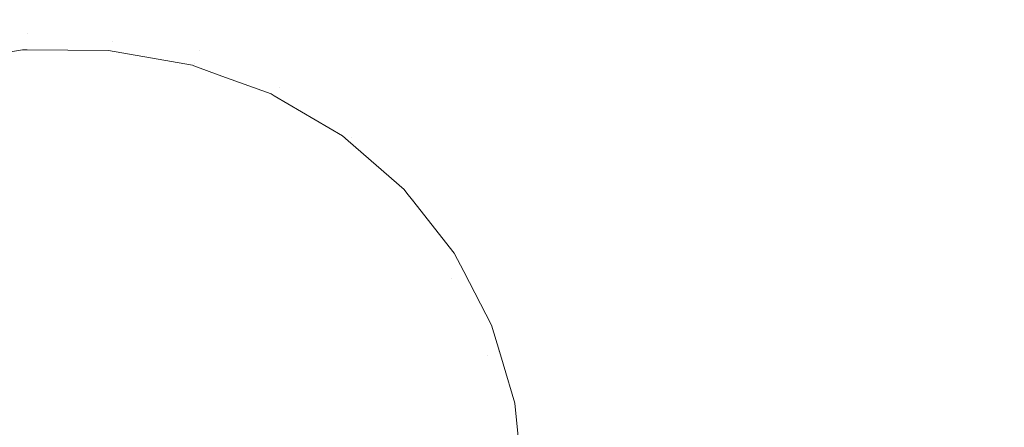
# Model space of a CAD drawing. Header units: millimetres. Extents: x -211 to 218, y -248 to 286.
# Tile 132 of 214: x -181 to -148, y 272 to 286. Entities that reach past the tile are written whole.
import ezdxf

# ---------------------------------------------------------------- set-up
doc = ezdxf.new("R2010")
doc.units = ezdxf.units.MM
doc.header["$LTSCALE"] = 25.4
doc.layers.add('None', color=7, linetype='Continuous', lineweight=9)

msp = doc.modelspace()

# ---------------------------------------------------------------- linework, layer by layer
at = {"layer": 'None', "color": 7, "linetype": 'Continuous', "lineweight": 9}
for points, invisible_edges in [([(-184.087, 285.278, -418.163), (-181.145, 285.535, -418.163), (-181.145, 285.538, -420.973), (-184.088, 285.281, -420.973)], 15), ([(-184.088, 285.281, -420.973), (-181.145, 285.538, -420.973), (-181.145, 285.079, -423.745), (-184.008, 284.828, -423.745)], 15), ([(-184.006, 284.818, -415.393), (-181.145, 285.069, -415.393), (-181.145, 285.535, -418.163), (-184.087, 285.278, -418.163)], 15), ([(-181.145, 285.535, -418.163), (-178.204, 285.278, -418.163), (-178.203, 285.281, -420.973), (-181.145, 285.538, -420.973)], 15), ([(-181.145, 285.538, -420.973), (-178.203, 285.281, -420.973), (-178.283, 284.828, -423.745), (-181.145, 285.079, -423.745)], 15), ([(-181.145, 285.069, -415.393), (-178.285, 284.818, -415.393), (-178.204, 285.278, -418.163), (-181.145, 285.535, -418.163)], 15), ([(-184.008, 284.828, -423.745), (-181.145, 285.079, -423.745), (-181.145, 284.169, -426.404), (-183.85, 283.932, -426.404)], 15), ([(-181.304, 284.524, -413.653), (-181.145, 285.069, -415.393), (-184.006, 284.818, -415.393)], 11), ([(-181.304, 284.524, -413.653), (-181.145, 284.523, -413.686), (-181.145, 285.069, -415.393)], 10), ([(-181.145, 285.079, -423.745), (-178.283, 284.828, -423.745), (-178.441, 283.932, -426.404), (-181.145, 284.169, -426.404)], 15), ([(-181.145, 285.069, -415.393), (-181.145, 284.523, -413.686), (-178.406, 284.507, -414.27)], 9), ([(-178.406, 284.507, -414.27), (-178.285, 284.818, -415.393), (-181.145, 285.069, -415.393)], 11), ([(-178.285, 284.818, -415.393), (-175.511, 284.075, -415.393), (-175.352, 284.513, -418.163), (-178.204, 285.278, -418.163)], 15), ([(-178.203, 285.281, -420.973), (-175.35, 284.517, -420.973), (-175.507, 284.085, -423.745), (-178.283, 284.828, -423.745)], 15), ([(-178.204, 285.278, -418.163), (-175.352, 284.513, -418.163), (-175.35, 284.517, -420.973), (-178.203, 285.281, -420.973)], 15), ([(-184.006, 284.818, -415.393), (-184.197, 284.056, -413.215), (-181.304, 284.524, -413.653)], 9), ([(-178.283, 284.828, -423.745), (-175.507, 284.085, -423.745), (-175.819, 283.23, -426.404), (-178.441, 283.932, -426.404)], 15), ([(-178.285, 284.818, -415.393), (-178.406, 284.507, -414.27), (-175.591, 284.007, -415.049)], 9), ([(-175.591, 284.007, -415.049), (-175.511, 284.075, -415.393), (-178.285, 284.818, -415.393)], 11), ([(-99.325, 140.41, -25.001), (-181.304, 284.524, -413.653), (-184.197, 284.056, -413.215)], 9), ([(-181.145, 284.523, -413.686), (-181.304, 284.524, -413.653), (-99.325, 140.41, -25.001)], 10), ([(-181.145, 284.523, -413.686), (-99.325, 140.41, -25.001), (-99.325, 145.47, -39.336)], 9), ([(-99.325, 145.47, -39.336), (-178.406, 284.507, -414.27), (-181.145, 284.523, -413.686)], 9), ([(-178.406, 284.507, -414.27), (-99.325, 145.47, -39.336), (-99.325, 146.788, -43.07)], 9), ([(-99.325, 146.788, -43.07), (-175.591, 284.007, -415.049), (-178.406, 284.507, -414.27)], 9), ([(-175.352, 284.513, -418.163), (-175.511, 284.075, -415.393), (-174.6, 283.644, -415.393)], 11), ([(-175.35, 284.517, -420.973), (-172.674, 283.268, -420.973), (-172.903, 282.87, -423.745), (-175.507, 284.085, -423.745)], 15), ([(-175.352, 284.513, -418.163), (-172.675, 283.265, -418.163), (-172.674, 283.268, -420.973), (-175.35, 284.517, -420.973)], 15), ([(-175.352, 284.513, -418.163), (-174.6, 283.644, -415.393), (-172.945, 283.039, -415.966)], 9), ([(-172.945, 283.039, -415.966), (-172.675, 283.265, -418.163), (-175.352, 284.513, -418.163)], 11), ([(-104.343, 137.897, -21.111), (-101.696, 138.783, -21.341), (-184.197, 284.056, -413.215), (-186.494, 283.288, -413.016)], 10), ([(-184.197, 284.056, -413.215), (-101.543, 138.834, -21.355), (-99.325, 140.41, -25.001)], 11), ([(-101.696, 138.783, -21.341), (-101.543, 138.834, -21.355), (-184.197, 284.056, -413.215)], 10), ([(-183.85, 283.932, -426.404), (-181.145, 284.169, -426.404), (-181.145, 282.834, -428.876), (-183.618, 282.617, -428.876)], 15), ([(-181.145, 284.169, -426.404), (-178.441, 283.932, -426.404), (-178.673, 282.617, -428.876), (-181.145, 282.834, -428.876)], 15), ([(-175.507, 284.085, -423.745), (-172.903, 282.87, -423.745), (-173.358, 282.083, -426.404), (-175.819, 283.23, -426.404)], 15), ([(-175.591, 284.007, -415.049), (-175.542, 283.989, -415.066), (-175.511, 284.075, -415.393)], 10), ([(-174.6, 283.644, -415.393), (-175.511, 284.075, -415.393), (-175.542, 283.989, -415.066)], 3), ([(-178.441, 283.932, -426.404), (-175.819, 283.23, -426.404), (-176.275, 281.975, -428.876), (-178.673, 282.617, -428.876)], 15), ([(-99.325, 146.788, -43.07), (-97.179, 146.238, -43.301), (-175.591, 284.007, -415.049)], 10), ([(-175.542, 283.989, -415.066), (-175.591, 284.007, -415.049), (-97.179, 146.238, -43.301)], 10), ([(-174.6, 283.644, -415.393), (-175.542, 283.989, -415.066), (-97.179, 146.238, -43.301)], 10), ([(-97.179, 146.238, -43.301), (-94.439, 145.106, -43.776), (-172.945, 283.039, -415.966), (-174.6, 283.644, -415.393)], 10), ([(-106.613, 136.705, -21.075), (-104.343, 137.897, -21.111), (-186.998, 283.119, -412.972), (-188.943, 282.097, -412.941)], 10), ([(-186.494, 283.288, -413.016), (-186.998, 283.119, -412.972), (-104.343, 137.897, -21.111)], 10), ([(-175.819, 283.23, -426.404), (-173.358, 282.083, -426.404), (-174.026, 280.926, -428.876), (-176.275, 281.975, -428.876)], 15), ([(-172.945, 283.039, -415.966), (-172.841, 282.978, -416.01), (-172.675, 283.265, -418.163)], 10), ([(-172.674, 283.268, -420.973), (-170.254, 281.574, -420.973), (-170.55, 281.222, -423.745), (-172.903, 282.87, -423.745)], 15), ([(-172.675, 283.265, -418.163), (-172.841, 282.978, -416.01), (-170.548, 281.631, -416.993)], 9), ([(-172.675, 283.265, -418.163), (-170.256, 281.572, -418.163), (-170.254, 281.574, -420.973), (-172.674, 283.268, -420.973)], 15), ([(-170.548, 281.631, -416.993), (-170.256, 281.572, -418.163), (-172.675, 283.265, -418.163)], 11), ([(-183.618, 282.617, -428.876), (-181.145, 282.834, -428.876), (-181.145, 281.11, -431.095), (-183.319, 280.919, -431.095)], 15), ([(-181.145, 282.834, -428.876), (-178.673, 282.617, -428.876), (-178.972, 280.919, -431.095), (-181.145, 281.11, -431.095)], 15), ([(-172.903, 282.87, -423.745), (-170.55, 281.222, -423.745), (-171.134, 280.525, -426.404), (-173.358, 282.083, -426.404)], 15), ([(-172.841, 282.978, -416.01), (-172.945, 283.039, -415.966), (-94.439, 145.106, -43.776)], 10), ([(-170.548, 281.631, -416.993), (-172.841, 282.978, -416.01), (-94.439, 145.106, -43.776)], 10), ([(-178.673, 282.617, -428.876), (-176.275, 281.975, -428.876), (-176.865, 280.355, -431.095), (-178.972, 280.919, -431.095)], 15), ([(-188.943, 282.097, -412.941), (-189.621, 281.741, -412.93), (-106.966, 136.519, -21.069), (-106.613, 136.705, -21.075)], 10), ([(-173.358, 282.083, -426.404), (-171.134, 280.525, -426.404), (-171.993, 279.503, -428.876), (-174.026, 280.926, -428.876)], 15), ([(-108.784, 135.152, -21.192), (-106.966, 136.519, -21.069), (-189.621, 281.741, -412.93), (-191.191, 280.561, -413.036)], 10), ([(-176.275, 281.975, -428.876), (-174.026, 280.926, -428.876), (-174.888, 279.433, -431.095), (-176.865, 280.355, -431.095)], 15), ([(-170.254, 281.574, -420.973), (-168.166, 279.486, -420.973), (-168.518, 279.191, -423.745), (-170.55, 281.222, -423.745)], 15), ([(-170.548, 281.631, -416.993), (-170.351, 281.46, -417.098), (-170.256, 281.572, -418.163)], 10), ([(-87.893, 136.409, -25.133), (-170.548, 281.631, -416.993), (-93.325, 144.482, -44.039)], 11), ([(-94.439, 145.106, -43.776), (-93.325, 144.482, -44.039), (-170.548, 281.631, -416.993)], 10), ([(-170.351, 281.46, -417.098), (-170.548, 281.631, -416.993), (-87.893, 136.409, -25.133)], 10), ([(-170.256, 281.572, -418.163), (-170.351, 281.46, -417.098), (-168.473, 279.828, -418.099)], 9), ([(-168.473, 279.828, -418.099), (-170.351, 281.46, -417.098), (-87.893, 136.409, -25.133), (-86.211, 134.947, -26.029)], 10), ([(-170.254, 281.574, -420.973), (-170.256, 281.572, -418.163), (-168.379, 279.708, -418.163)], 11), ([(-168.473, 279.828, -418.099), (-168.379, 279.708, -418.163), (-170.256, 281.572, -418.163)], 10), ([(-168.379, 279.708, -418.163), (-168.166, 279.486, -420.973), (-170.254, 281.574, -420.973)], 11), ([(-183.319, 280.919, -431.095), (-181.145, 281.11, -431.095), (-181.145, 279.043, -432.999), (-182.96, 278.885, -432.999)], 15), ([(-181.145, 281.11, -431.095), (-178.972, 280.919, -431.095), (-179.331, 278.885, -432.999), (-181.145, 279.043, -432.999)], 15), ([(-170.55, 281.222, -423.745), (-168.518, 279.191, -423.745), (-169.215, 278.606, -426.404), (-171.134, 280.525, -426.404)], 15), ([(-178.972, 280.919, -431.095), (-176.865, 280.355, -431.095), (-177.572, 278.413, -432.999), (-179.331, 278.885, -432.999)], 15), ([(-174.026, 280.926, -428.876), (-171.993, 279.503, -428.876), (-173.101, 278.182, -431.095), (-174.888, 279.433, -431.095)], 15), ([(-191.191, 280.561, -413.036), (-191.986, 279.963, -413.09), (-109.332, 134.741, -21.229), (-108.784, 135.152, -21.192)], 10), ([(-171.134, 280.525, -426.404), (-169.215, 278.606, -426.404), (-170.238, 277.747, -428.876), (-171.993, 279.503, -428.876)], 15), ([(-176.865, 280.355, -431.095), (-174.888, 279.433, -431.095), (-175.921, 277.643, -432.999), (-177.572, 278.413, -432.999)], 15), ([(-110.719, 133.294, -21.473), (-109.332, 134.741, -21.229), (-191.986, 279.963, -413.09), (-193.196, 278.701, -413.302)], 10), ([(-168.473, 279.828, -418.099), (-86.211, 134.947, -26.029), (-85.967, 134.735, -26.159)], 9), ([(-85.967, 134.735, -26.159), (-85.818, 134.606, -26.239), (-168.473, 279.828, -418.099)], 10), ([(-168.379, 279.708, -418.163), (-168.473, 279.828, -418.099), (-85.818, 134.606, -26.239)], 10), ([(-174.888, 279.433, -431.095), (-173.101, 278.182, -431.095), (-174.429, 276.599, -432.999), (-175.921, 277.643, -432.999)], 15), ([(-171.993, 279.503, -428.876), (-170.238, 277.747, -428.876), (-171.559, 276.639, -431.095), (-173.101, 278.182, -431.095)], 15), ([(-168.166, 279.486, -420.973), (-166.472, 277.067, -420.973), (-166.87, 276.837, -423.745), (-168.518, 279.191, -423.745)], 15), ([(-168.379, 279.708, -418.163), (-168.189, 279.468, -418.293), (-168.166, 279.486, -420.973)], 10), ([(-85.818, 134.606, -26.239), (-168.189, 279.468, -418.293), (-168.379, 279.708, -418.163)], 9), ([(-168.166, 279.486, -420.973), (-168.189, 279.468, -418.293), (-166.783, 277.683, -419.251)], 9), ([(-166.783, 277.683, -419.251), (-168.189, 279.468, -418.293), (-85.818, 134.606, -26.239), (-84.364, 132.76, -27.229)], 10), ([(-166.472, 277.067, -420.973), (-168.166, 279.486, -420.973), (-166.783, 277.683, -419.251)], 11), ([(-168.518, 279.191, -423.745), (-166.87, 276.837, -423.745), (-167.658, 276.382, -426.404), (-169.215, 278.606, -426.404)], 15), ([(-182.96, 278.885, -432.999), (-181.145, 279.043, -432.999), (-181.145, 276.692, -434.537), (-182.551, 276.569, -434.537)], 15), ([(-181.145, 279.043, -432.999), (-179.331, 278.885, -432.999), (-179.739, 276.569, -434.537), (-181.145, 276.692, -434.537)], 15), ([(-179.331, 278.885, -432.999), (-177.572, 278.413, -432.999), (-178.376, 276.203, -434.537), (-179.739, 276.569, -434.537)], 15), ([(-193.196, 278.701, -413.302), (-194.022, 277.84, -413.447), (-111.367, 132.617, -21.586), (-110.719, 133.294, -21.473)], 10), ([(-169.215, 278.606, -426.404), (-167.658, 276.382, -426.404), (-168.814, 275.714, -428.876), (-170.238, 277.747, -428.876)], 15), ([(-177.572, 278.413, -432.999), (-175.921, 277.643, -432.999), (-177.097, 275.607, -434.537), (-178.376, 276.203, -434.537)], 15), ([(-173.101, 278.182, -431.095), (-171.559, 276.639, -431.095), (-173.141, 275.311, -432.999), (-174.429, 276.599, -432.999)], 15), ([(-112.372, 131.149, -21.919), (-111.367, 132.617, -21.586), (-194.022, 277.84, -413.447), (-194.913, 276.537, -413.742)], 10), ([(-175.921, 277.643, -432.999), (-174.429, 276.599, -432.999), (-175.941, 274.797, -434.537), (-177.097, 275.607, -434.537)], 15), ([(-170.238, 277.747, -428.876), (-168.814, 275.714, -428.876), (-170.307, 274.852, -431.095), (-171.559, 276.639, -431.095)], 15), ([(-166.783, 277.683, -419.251), (-166.466, 277.072, -419.544), (-166.472, 277.067, -420.973)], 10), ([(-84.364, 132.76, -27.229), (-84.128, 132.461, -27.39), (-166.783, 277.683, -419.251)], 10), ([(-166.466, 277.072, -419.544), (-166.783, 277.683, -419.251), (-84.128, 132.461, -27.39)], 10), ([(-166.87, 276.837, -423.745), (-165.655, 274.233, -423.745), (-166.51, 273.922, -426.404), (-167.658, 276.382, -426.404)], 15), ([(-166.87, 276.837, -423.745), (-166.472, 277.067, -420.973), (-165.298, 274.366, -420.975)], 11), ([(-165.298, 274.366, -420.975), (-165.655, 274.233, -423.745), (-166.87, 276.837, -423.745)], 11), ([(-166.472, 277.067, -420.973), (-166.466, 277.072, -419.544), (-165.529, 275.262, -420.412)], 9), ([(-165.298, 274.366, -420.975), (-166.472, 277.067, -420.973), (-165.529, 275.262, -420.412)], 11), ([(-165.529, 275.262, -420.412), (-166.466, 277.072, -419.544), (-84.128, 132.461, -27.39), (-82.981, 130.246, -28.453)], 10), ([(-194.913, 276.537, -413.742), (-195.667, 275.435, -413.991), (-113.012, 130.213, -22.131), (-112.372, 131.149, -21.919)], 10), ([(-182.551, 276.569, -434.537), (-181.145, 276.692, -434.537), (-181.145, 274.119, -435.667), (-182.105, 274.035, -435.667)], 15), ([(-181.145, 276.692, -434.537), (-179.739, 276.569, -434.537), (-180.186, 274.035, -435.667), (-181.145, 274.119, -435.667)], 15), ([(-179.739, 276.569, -434.537), (-178.376, 276.203, -434.537), (-179.256, 273.786, -435.667), (-180.186, 274.035, -435.667)], 15), ([(-174.429, 276.599, -432.999), (-173.141, 275.311, -432.999), (-174.943, 273.799, -434.537), (-175.941, 274.797, -434.537)], 15), ([(-171.559, 276.639, -431.095), (-170.307, 274.852, -431.095), (-172.097, 273.819, -432.999), (-173.141, 275.311, -432.999)], 15), ([(-178.376, 276.203, -434.537), (-177.097, 275.607, -434.537), (-178.383, 273.379, -435.667), (-179.256, 273.786, -435.667)], 15), ([(-167.658, 276.382, -426.404), (-166.51, 273.922, -426.404), (-167.765, 273.465, -428.876), (-168.814, 275.714, -428.876)], 15), ([(-177.097, 275.607, -434.537), (-175.941, 274.797, -434.537), (-177.595, 272.826, -435.667), (-178.383, 273.379, -435.667)], 15), ([(-168.814, 275.714, -428.876), (-167.765, 273.465, -428.876), (-169.385, 272.875, -431.095), (-170.307, 274.852, -431.095)], 15), ([(-113.689, 128.744, -22.532), (-113.138, 129.94, -22.205), (-195.667, 275.435, -413.991), (-196.283, 274.098, -414.357)], 10), ([(-113.138, 129.94, -22.205), (-113.012, 130.213, -22.131), (-195.667, 275.435, -413.991)], 10), ([(-173.141, 275.311, -432.999), (-172.097, 273.819, -432.999), (-174.133, 272.643, -434.537), (-174.943, 273.799, -434.537)], 15), ([(-165.529, 275.262, -420.412), (-165.266, 274.378, -420.795), (-165.298, 274.366, -420.975)], 10), ([(-82.981, 130.246, -28.453), (-82.875, 130.04, -28.551), (-165.529, 275.262, -420.412)], 10), ([(-165.266, 274.378, -420.795), (-165.529, 275.262, -420.412), (-82.875, 130.04, -28.551), (-82.553, 128.959, -29.02)], 10), ([(-175.941, 274.797, -434.537), (-174.943, 273.799, -434.537), (-176.914, 272.146, -435.667), (-177.595, 272.826, -435.667)], 15), ([(-170.307, 274.852, -431.095), (-169.385, 272.875, -431.095), (-171.327, 272.168, -432.999), (-172.097, 273.819, -432.999)], 15), ([(-165.655, 274.233, -423.745), (-164.912, 271.457, -423.745), (-165.808, 271.299, -426.404), (-166.51, 273.922, -426.404)], 15), ([(-165.655, 274.233, -423.745), (-165.298, 274.366, -420.975), (-165.145, 273.967, -420.973)], 11), ([(-165.655, 274.233, -423.745), (-164.75, 272.639, -421.549), (-164.635, 271.511, -421.991)], 9), ([(-165.145, 273.967, -420.973), (-164.75, 272.639, -421.549), (-165.655, 274.233, -423.745)], 10), ([(-164.635, 271.511, -421.991), (-164.912, 271.457, -423.745), (-165.655, 274.233, -423.745)], 11), ([(-165.145, 273.967, -420.973), (-165.298, 274.366, -420.975), (-165.266, 274.378, -420.795)], 3), ([(-165.145, 273.967, -420.973), (-165.266, 274.378, -420.795), (-82.553, 128.959, -29.02)], 10), ([(-196.283, 274.098, -414.357), (-196.87, 272.823, -414.705), (-114.215, 127.601, -22.845), (-113.689, 128.744, -22.532)], 10), ([(-182.105, 274.035, -435.667), (-181.145, 274.119, -435.667), (-181.145, 271.395, -436.357), (-181.632, 271.353, -436.357)], 15), ([(-181.145, 274.119, -435.667), (-180.186, 274.035, -435.667), (-180.659, 271.353, -436.357), (-181.145, 271.395, -436.357)], 15), ([(-180.186, 274.035, -435.667), (-179.256, 273.786, -435.667), (-180.188, 271.226, -436.357), (-180.659, 271.353, -436.357)], 15), ([(-174.943, 273.799, -434.537), (-174.133, 272.643, -434.537), (-176.361, 271.357, -435.667), (-176.914, 272.146, -435.667)], 15), ([(-172.097, 273.819, -432.999), (-171.327, 272.168, -432.999), (-173.537, 271.364, -434.537), (-174.133, 272.643, -434.537)], 15), ([(-166.51, 273.922, -426.404), (-165.808, 271.299, -426.404), (-167.123, 271.067, -428.876), (-167.765, 273.465, -428.876)], 15), ([(-164.75, 272.639, -421.549), (-165.145, 273.967, -420.973), (-82.553, 128.959, -29.02), (-82.124, 127.513, -29.646)], 10), ([(-179.256, 273.786, -435.667), (-178.383, 273.379, -435.667), (-179.745, 271.02, -436.357), (-180.188, 271.226, -436.357)], 15), ([(-167.765, 273.465, -428.876), (-167.123, 271.067, -428.876), (-168.821, 270.768, -431.095), (-169.385, 272.875, -431.095)], 15), ([(-178.383, 273.379, -435.667), (-177.595, 272.826, -435.667), (-179.345, 270.74, -436.357), (-179.745, 271.02, -436.357)], 15), ([(-114.608, 126.12, -23.311), (-114.215, 127.601, -22.845), (-196.87, 272.823, -414.705), (-197.24, 271.427, -415.145)], 10), ([(-177.595, 272.826, -435.667), (-176.914, 272.146, -435.667), (-179, 270.395, -436.357), (-179.345, 270.74, -436.357)], 15), ([(-169.385, 272.875, -431.095), (-168.821, 270.768, -431.095), (-170.856, 270.409, -432.999), (-171.327, 272.168, -432.999)], 15), ([(-174.133, 272.643, -434.537), (-173.537, 271.364, -434.537), (-175.954, 270.484, -435.667), (-176.361, 271.357, -435.667)], 15), ([(-82.124, 127.513, -29.646), (-82.095, 127.417, -29.688), (-164.75, 272.639, -421.549)], 10), ([(-164.635, 271.511, -421.991), (-164.75, 272.639, -421.549), (-82.095, 127.417, -29.688)], 10), ([(-176.914, 272.146, -435.667), (-176.361, 271.357, -435.667), (-178.72, 269.995, -436.357), (-179, 270.395, -436.357)], 15), ([(-171.327, 272.168, -432.999), (-170.856, 270.409, -432.999), (-173.171, 270.001, -434.537), (-173.537, 271.364, -434.537)], 15)]:
    msp.add_3dface(points, dxfattribs=dict(at, invisible_edges=invisible_edges))

doc.saveas('drawing.dxf')
